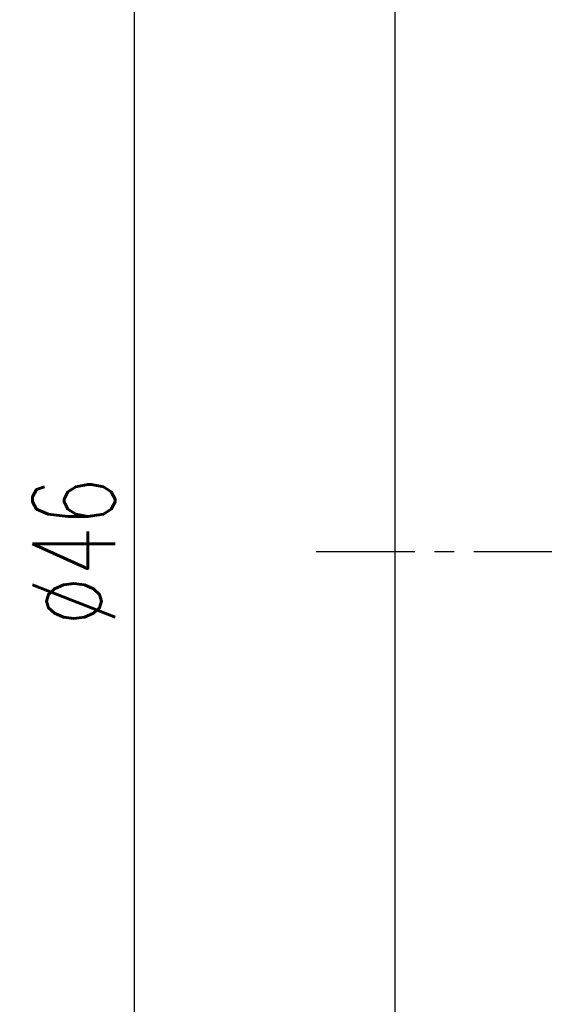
# Model space of a CAD drawing. Extents: x -456 to 346, y -296 to 220.
# Tile 3 of 62: x 51 to 64, y 43 to 68. Entities that reach past the tile are written whole.
import ezdxf

# ---------------------------------------------------------------- set-up
doc = ezdxf.new("R2010")
doc.units = 0
doc.header["$LTSCALE"] = 2
doc.header["$MEASUREMENT"] = 0
doc.header["$PDMODE"] = 2
doc.linetypes.add('CENTER', pattern=[2, 1.25, -0.25, 0.25, -0.25])
doc.layers.get('DEFPOINTS').update_dxf_attribs({"linetype": 'CONTINUOUS'})
for name, color, linetype in [('CL', 1, 'CENTER'), ('DIM', 4, 'CONTINUOUS'), ('OUT', 3, 'CONTINUOUS')]:
    doc.layers.add(name, color=color, linetype=linetype)
doc.styles.add('DIM-7', font='SIMPLEX.shx', dxfattribs={"width": 0.7, "bigfont": 'chineset.shx'})
doc.dimstyles.new('CNS', dxfattribs={"dimtxt": 3.5, "dimasz": 2.5, "dimexe": 1, "dimexo": 1.5, "dimgap": 0.09, "dimtad": 0, "dimdsep": 46, "dimtxsty": 'DIM-7', "dimcen": 0.09, "dimclrd": 1, "dimclre": 1, "dimclrt": 4, "dimadec": 0, "dimazin": 0, "dimtfac": 1, "dimtix": 1, "dimtmove": 2, "dimatfit": 3, "dimfxl": 1, "dimtvp": 0.971429, "dimtolj": 1, "dimarcsym": 0})

# ---------------------------------------------------------------- blocks, each defined once
blk = doc.blocks.new('*D6')
at = {"layer": 'DEFPOINTS', "color": 0, "linetype": 'Continuous', "transparency": 16777216}
for p in [(61.299, 77.961), (53.671, 31.961), (61.299, 31.961)]:
    blk.add_point(p, dxfattribs=at)
at = {"layer": 'DIM', "color": 0, "linetype": 'Continuous', "lineweight": -2, "transparency": 16777216}
for p, q in [((60.399, 77.961), (53.071, 77.961)), ((53.671, 76.461), (53.671, 33.461)), ((60.399, 31.961), (53.071, 31.961))]:
    blk.add_line(p, q, dxfattribs=at)
at = {"layer": 'DIM', "color": 0, "linetype": 'Continuous', "transparency": 16777216}
for points in [[(53.421, 76.461), (53.921, 76.461), (53.671, 77.961)], [(53.421, 33.461), (53.921, 33.461), (53.671, 31.961)]]:
    blk.add_solid(points, dxfattribs=at)
at = {"layer": 'DIM', "color": 0, "linetype": 'Continuous', "transparency": 16777216, "insert": (52.141, 54.961), "char_height": 2.1, "attachment_point": 5, "rotation": 90, "style": 'DIM-7'}
blk.add_mtext('\\A1;%%C46', dxfattribs=at)

msp = doc.modelspace()

# ---------------------------------------------------------------- linework, layer by layer
at = {"layer": 'CL', "color": 0, "linetype": 'CENTER'}
msp.add_line((58.299, 54.961), (96.299, 54.961), dxfattribs=at)
at = {"layer": 'OUT', "color": 0, "linetype": 'Continuous'}
msp.add_line((60.299, 32.961), (60.299, 76.961), dxfattribs=at)

# ---------------------------------------------------------------- dimensions: what is measured, and where the dimension line sits
at = {"layer": 'DIM', "color": 0, "linetype": 'Continuous'}
dim = msp.add_linear_dim(base=(53.671, 31.961), p1=(61.299, 77.961), p2=(61.299, 31.961), angle=90, text='%%C<>', dimstyle='CNS', override={"dimscale": 0.6, "dimgap": 0.8, "dimtad": 1, "dimclrd": 0, "dimclre": 0, "dimclrt": 0, "dimtp": -0.009, "dimtm": 0.025, "dimtfac": 0.6, "dimtdec": 3, "dimtmove": 1}, dxfattribs=at)
dim.commit()
dim.dimension.update_dxf_attribs({"geometry": '*D6', "text_midpoint": (52.141, 54.961)})

doc.saveas('drawing.dxf')
